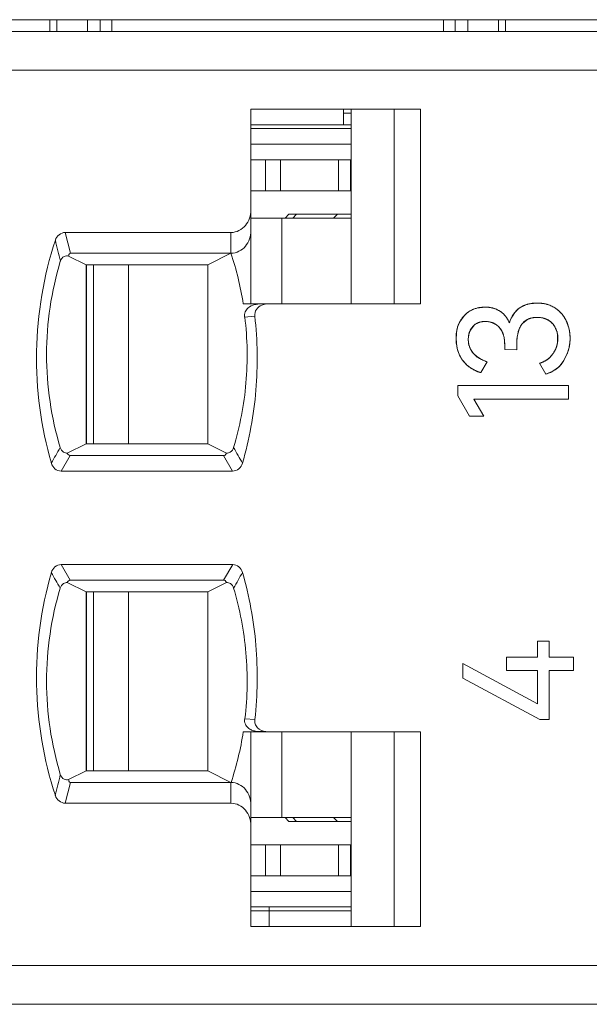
# Model space of a CAD drawing. Header units: inches. Extents: x 830 to 2908, y -1046 to 167.
# Tile 36 of 58: x 2658 to 2665, y -808 to -795. Entities that reach past the tile are written whole.
import ezdxf

# ---------------------------------------------------------------- set-up
doc = ezdxf.new("R2010")
doc.units = ezdxf.units.IN
doc.header["$LTSCALE"] = 23.1
doc.header["$MEASUREMENT"] = 0
doc.layers.get('0').update_dxf_attribs({"lineweight": 18})
for name, color, linetype, lineweight in [('1_27', 7, 'Continuous', 18), ('1_35', 7, 'Continuous', 18), ('1_36', 7, 'Continuous', 18), ('1_44', 7, 'Continuous', 18), ('1_45', 7, 'Continuous', 18), ('1_6', 7, 'Continuous', 18)]:
    doc.layers.add(name, color=color, linetype=linetype, lineweight=lineweight)

msp = doc.modelspace()

# ---------------------------------------------------------------- linework, layer by layer
at = {"color": 7, "linetype": 'Continuous', "lineweight": 0}
for p, q in [((2605.83, -795.413), (2704.83, -795.413)), ((2658.057, -795.413), (2658.057, -795.563)), ((2658.149, -795.563), (2658.149, -795.413)), ((2658.543, -795.413), (2658.543, -795.563)), ((2658.706, -795.563), (2658.706, -795.413)), ((2658.857, -795.413), (2658.857, -795.563)), ((2663.115, -795.413), (2663.115, -795.563)), ((2663.266, -795.563), (2663.266, -795.413)), ((2663.429, -795.563), (2663.429, -795.413)), ((2663.823, -795.413), (2663.823, -795.563)), ((2663.915, -795.413), (2663.915, -795.563))]:
    msp.add_line(p, q, dxfattribs=at)
at = {"color": 0, "linetype": 'Continuous', "lineweight": 0}
for p, q in [((2664.095, -799.117), (2664.181, -799.074)), ((2664.181, -799.074), (2664.231, -799.062)), ((2664.231, -799.062), (2664.32, -799.054)), ((2664.32, -799.054), (2664.408, -799.061)), ((2664.408, -799.061), (2664.458, -799.074)), ((2663.325, -799.297), (2663.381, -799.217)), ((2663.456, -799.156), (2663.513, -799.128)), ((2663.544, -799.119), (2663.65, -799.106)), ((2663.65, -799.106), (2663.72, -799.112)), ((2663.887, -799.193), (2663.929, -799.244)), ((2664.001, -799.221), (2664.033, -799.175)), ((2664.046, -799.16), (2664.095, -799.117)), ((2663.298, -799.36), (2663.325, -799.297)), ((2663.514, -799.335), (2663.462, -799.4)), ((2663.695, -799.293), (2663.635, -799.291)), ((2663.796, -799.333), (2663.722, -799.299)), ((2663.842, -799.376), (2663.819, -799.351)), ((2663.929, -799.244), (2663.963, -799.308)), ((2664.195, -799.265), (2664.131, -799.316)), ((2664.224, -799.252), (2664.195, -799.265)), ((2664.28, -799.24), (2664.234, -799.249)), ((2664.318, -799.238), (2664.308, -799.238)), ((2664.377, -799.243), (2664.318, -799.238)), ((2664.461, -799.272), (2664.398, -799.247)), ((2664.693, -799.281), (2664.727, -799.371)), ((2663.278, -799.51), (2663.289, -799.395)), ((2663.442, -799.455), (2663.436, -799.499)), ((2663.462, -799.4), (2663.442, -799.455)), ((2664.573, -799.421), (2664.557, -799.379)), ((2664.582, -799.561), (2664.582, -799.459)), ((2664.735, -799.409), (2664.743, -799.506)), ((2663.287, -799.612), (2663.278, -799.51)), ((2663.435, -799.519), (2663.442, -799.586)), ((2663.442, -799.586), (2663.463, -799.645)), ((2663.903, -799.583), (2663.895, -799.502)), ((2663.903, -799.651), (2663.903, -799.583)), ((2664.058, -799.593), (2664.058, -799.653)), ((2663.497, -799.697), (2663.544, -799.742)), ((2664.058, -799.653), (2663.903, -799.651)), ((2664.707, -799.703), (2664.663, -799.792)), ((2663.41, -799.843), (2663.358, -799.784)), ((2663.544, -799.742), (2663.604, -799.779)), ((2663.596, -799.948), (2663.676, -799.808)), ((2663.604, -799.779), (2663.676, -799.808)), ((2664.351, -799.828), (2664.43, -799.968)), ((2664.663, -799.792), (2664.624, -799.845)), ((2664.523, -799.929), (2664.43, -799.968)), ((2664.605, -799.867), (2664.523, -799.929)), ((2663.299, -800.113), (2664.721, -800.113)), ((2663.299, -800.245), (2663.299, -800.113)), ((2664.721, -800.113), (2664.721, -800.288)), ((2663.299, -800.245), (2663.452, -800.509)), ((2664.721, -800.288), (2663.507, -800.288)), ((2663.633, -800.509), (2663.507, -800.288)), ((2663.507, -800.288), (2663.588, -800.431)), ((2663.633, -800.509), (2663.452, -800.509)), ((2664.324, -803.399), (2664.473, -803.399)), ((2664.324, -803.603), (2664.324, -803.399)), ((2664.473, -803.399), (2664.473, -803.603)), ((2663.926, -803.603), (2664.324, -803.603)), ((2663.926, -803.776), (2663.926, -803.603)), ((2664.473, -803.603), (2664.788, -803.603)), ((2664.788, -803.603), (2664.788, -803.776)), ((2664.324, -804.203), (2663.365, -803.683)), ((2663.365, -803.871), (2663.365, -803.683)), ((2664.324, -803.776), (2663.926, -803.776)), ((2664.324, -804.203), (2664.324, -803.776)), ((2664.788, -803.776), (2664.473, -803.776)), ((2664.473, -803.776), (2664.473, -804.404)), ((2663.365, -803.871), (2664.353, -804.404)), ((2664.473, -804.404), (2664.353, -804.404))]:
    msp.add_line(p, q, dxfattribs=at)
for centre, radius, start, end in [((2664.34, -799.443), 0.388, 68.5068, 72.2366), ((2664.344, -799.434), 0.378, 57.3749, 68.5448), ((2663.634, -799.452), 0.346, 121, 137.1104), ((2663.631, -799.457), 0.349, 104.4149, 109.7464), ((2663.661, -799.462), 0.355, 75.3234, 80.3929), ((2663.665, -799.446), 0.339, 72.5849, 75.2818), ((2663.665, -799.446), 0.338, 69.5901, 72.586), ((2663.668, -799.437), 0.329, 58.8234, 69.6384), ((2664.354, -799.429), 0.409, 149.4989, 152.056), ((2664.301, -799.392), 0.344, 137.6236, 141.0718), ((2664.344, -799.434), 0.378, 51.7015, 57.302), ((2664.332, -799.448), 0.396, 47.1658, 51.7104), ((2664.325, -799.456), 0.407, 45.1467, 47.1779), ((2664.315, -799.466), 0.421, 37.7457, 45.1199), ((2664.307, -799.472), 0.431, 34.9647, 37.7683), ((2664.305, -799.474), 0.434, 31.3374, 34.9651), ((2663.637, -799.488), 0.197, 120.0074, 128.8293), ((2663.658, -799.549), 0.259, 75.7101, 81.8759), ((2663.67, -799.512), 0.219, 47.2212, 54.9091), ((2664.373, -799.439), 0.431, 153.9739, 162.315), ((2664.363, -799.434), 0.419, 152.0527, 153.9554), ((2664.296, -799.462), 0.222, 106.394, 109.1188), ((2664.315, -799.559), 0.321, 94.7602, 96.2202), ((2664.316, -799.578), 0.34, 93.283, 94.7595), ((2664.318, -799.601), 0.363, 91.5709, 93.2797), ((2664.328, -799.534), 0.295, 76.3494, 80.3826), ((2664.305, -799.474), 0.433, 26.4354, 31.3412), ((2663.716, -799.488), 0.436, 165.1186, 167.7464), ((2663.691, -799.481), 0.411, 162.8774, 165.1133), ((2664.316, -799.491), 0.266, 24.9036, 29.2288), ((2664.27, -799.508), 0.315, 11.5169, 16.0365), ((2664.26, -799.51), 0.326, 8.9729, 11.5295), ((2664.241, -799.495), 0.501, 9.842, 14.2664), ((2663.766, -799.519), 0.331, 176.3976, 179.9923), ((2664.256, -799.513), 0.33, 337.1861, 351.5666), ((2664.172, -799.505), 0.57, 349.3354, 350.2495), ((2664.16, -799.504), 0.583, 350.2764, 359.7788), ((2663.776, -799.518), 0.497, 190.8292, 194.0781), ((2663.693, -799.53), 0.257, 206.4073, 220.4382), ((2664.212, -799.516), 0.529, 339.3728, 340.1805), ((2664.196, -799.511), 0.546, 340.2112, 346.9738), ((2664.178, -799.507), 0.564, 346.9481, 349.3379), ((2663.705, -799.526), 0.433, 226.9672, 231.5652), ((2664.249, -799.507), 0.337, 287.5582, 294.5206), ((2664.244, -799.495), 0.349, 294.4966, 298.6534), ((2664.242, -799.491), 0.354, 298.6509, 303.6596), ((2664.242, -799.492), 0.353, 303.6547, 308.258), ((2664.248, -799.499), 0.345, 308.2409, 315.1948), ((2664.318, -799.584), 0.403, 315.4307, 319.5853), ((2663.723, -799.504), 0.462, 231.5876, 238.8948), ((2663.731, -799.491), 0.476, 238.8592, 239.8586), ((2663.733, -799.488), 0.48, 239.8606, 242.5454), ((2663.734, -799.485), 0.483, 242.5443, 245.7104), ((2663.731, -799.491), 0.476, 245.6875, 253.4874)]:
    msp.add_arc(centre, radius, start, end, dxfattribs=at)
for points, knots in [([(2664.32, -799.054), (2664.309, -799.054), (2664.287, -799.054), (2664.255, -799.057), (2664.23, -799.061), (2664.211, -799.066), (2664.196, -799.069), (2664.183, -799.074), (2664.169, -799.078), (2664.156, -799.083), (2664.145, -799.088), (2664.137, -799.092), (2664.13, -799.095), (2664.124, -799.099), (2664.119, -799.101), (2664.115, -799.104), (2664.112, -799.105), (2664.109, -799.107), (2664.106, -799.109), (2664.104, -799.111), (2664.102, -799.112), (2664.1, -799.113), (2664.099, -799.114), (2664.098, -799.114), (2664.098, -799.115), (2664.097, -799.115), (2664.096, -799.116), (2664.096, -799.116), (2664.095, -799.116), (2664.095, -799.116), (2664.095, -799.117), (2664.095, -799.117), (2664.095, -799.117), (2664.095, -799.117), (2664.095, -799.117), (2664.095, -799.117)], [0, 0, 0, 0, 0.125, 0.25, 0.375, 0.437501, 0.500001, 0.562501, 0.625001, 0.687501, 0.750001, 0.781251, 0.812501, 0.843751, 0.875001, 0.890626, 0.906251, 0.921876, 0.937501, 0.953126, 0.960939, 0.968751, 0.976564, 0.98047, 0.984376, 0.988282, 0.992189, 0.994142, 0.996095, 0.997071, 0.998048, 0.999025, 0.999513, 0.999757, 1, 1, 1, 1]), ([(2664.548, -799.116), (2664.54, -799.111), (2664.523, -799.101), (2664.498, -799.088), (2664.475, -799.079), (2664.457, -799.073), (2664.443, -799.069), (2664.428, -799.066), (2664.414, -799.062), (2664.399, -799.06), (2664.386, -799.058), (2664.376, -799.057), (2664.368, -799.056), (2664.36, -799.055), (2664.353, -799.055), (2664.348, -799.054), (2664.344, -799.054), (2664.34, -799.054), (2664.336, -799.054), (2664.333, -799.054), (2664.33, -799.054), (2664.328, -799.054), (2664.326, -799.054), (2664.325, -799.054), (2664.324, -799.054), (2664.323, -799.054), (2664.322, -799.054), (2664.321, -799.054), (2664.321, -799.054), (2664.321, -799.054), (2664.32, -799.054), (2664.32, -799.054), (2664.32, -799.054), (2664.32, -799.054), (2664.32, -799.054), (2664.32, -799.054)], [0, 0, 0, 0, 0.125, 0.25, 0.375, 0.437501, 0.500001, 0.562501, 0.625001, 0.687501, 0.750001, 0.781251, 0.812501, 0.843751, 0.875001, 0.890626, 0.906251, 0.921876, 0.937501, 0.953126, 0.960939, 0.968751, 0.976564, 0.98047, 0.984376, 0.988282, 0.992189, 0.994142, 0.996095, 0.997071, 0.998048, 0.999025, 0.999513, 0.999757, 1, 1, 1, 1]), ([(2663.381, -799.217), (2663.372, -799.226), (2663.356, -799.245), (2663.335, -799.276), (2663.32, -799.304), (2663.31, -799.327), (2663.303, -799.345), (2663.297, -799.364), (2663.292, -799.383), (2663.288, -799.403), (2663.285, -799.419), (2663.283, -799.433), (2663.281, -799.444), (2663.28, -799.454), (2663.279, -799.463), (2663.279, -799.471), (2663.279, -799.476), (2663.278, -799.482), (2663.278, -799.487), (2663.278, -799.492), (2663.278, -799.496), (2663.278, -799.498), (2663.278, -799.501), (2663.278, -799.503), (2663.278, -799.504), (2663.278, -799.505), (2663.278, -799.507), (2663.278, -799.508), (2663.278, -799.508), (2663.278, -799.509), (2663.278, -799.509), (2663.278, -799.509), (2663.278, -799.509), (2663.278, -799.51), (2663.278, -799.51), (2663.278, -799.51)], [0, 0, 0, 0, 0.125, 0.25, 0.375, 0.437501, 0.500001, 0.562501, 0.625001, 0.687501, 0.750001, 0.781251, 0.812501, 0.843751, 0.875001, 0.890626, 0.906251, 0.921876, 0.937501, 0.953126, 0.960939, 0.968751, 0.976564, 0.98047, 0.984376, 0.988282, 0.992189, 0.994142, 0.996095, 0.997072, 0.998048, 0.999025, 0.999513, 0.999757, 1, 1, 1, 1]), ([(2663.65, -799.106), (2663.636, -799.106), (2663.609, -799.107), (2663.571, -799.112), (2663.54, -799.12), (2663.516, -799.127), (2663.499, -799.134), (2663.483, -799.141), (2663.467, -799.149), (2663.451, -799.158), (2663.438, -799.167), (2663.429, -799.174), (2663.421, -799.179), (2663.414, -799.185), (2663.408, -799.19), (2663.404, -799.194), (2663.4, -799.197), (2663.397, -799.2), (2663.394, -799.203), (2663.391, -799.206), (2663.389, -799.208), (2663.387, -799.21), (2663.386, -799.211), (2663.385, -799.212), (2663.384, -799.213), (2663.383, -799.214), (2663.382, -799.215), (2663.382, -799.215), (2663.382, -799.216), (2663.381, -799.216), (2663.381, -799.216), (2663.381, -799.217), (2663.381, -799.217), (2663.381, -799.217), (2663.381, -799.217), (2663.381, -799.217), (2663.381, -799.217)], [0, 0, 0, 0, 0.125, 0.25, 0.375, 0.437501, 0.500001, 0.562501, 0.625001, 0.687501, 0.750001, 0.781251, 0.812501, 0.843751, 0.875001, 0.890626, 0.906251, 0.921876, 0.937501, 0.953126, 0.960939, 0.968751, 0.976564, 0.98047, 0.984376, 0.988282, 0.992189, 0.994142, 0.996095, 0.997071, 0.998048, 0.999025, 0.999513, 0.999757, 0.999997, 1, 1, 1, 1]), ([(2663.839, -799.156), (2663.832, -799.151), (2663.818, -799.144), (2663.796, -799.134), (2663.778, -799.127), (2663.762, -799.122), (2663.751, -799.118), (2663.739, -799.116), (2663.727, -799.113), (2663.715, -799.111), (2663.704, -799.109), (2663.696, -799.108), (2663.689, -799.108), (2663.683, -799.107), (2663.678, -799.107), (2663.673, -799.107), (2663.67, -799.107), (2663.667, -799.106), (2663.664, -799.106), (2663.661, -799.106), (2663.659, -799.106), (2663.657, -799.106), (2663.656, -799.106), (2663.655, -799.106), (2663.654, -799.106), (2663.653, -799.106), (2663.652, -799.106), (2663.652, -799.106), (2663.651, -799.106), (2663.651, -799.106), (2663.651, -799.106), (2663.651, -799.106), (2663.65, -799.106), (2663.65, -799.106), (2663.65, -799.106), (2663.65, -799.106)], [0, 0, 0, 0, 0.125, 0.25, 0.375, 0.4375, 0.500001, 0.562501, 0.625001, 0.687501, 0.750001, 0.781251, 0.812501, 0.843751, 0.875001, 0.890626, 0.906251, 0.921876, 0.937501, 0.953126, 0.960939, 0.968751, 0.976564, 0.98047, 0.984376, 0.988282, 0.992189, 0.994142, 0.996095, 0.997071, 0.998048, 0.999024, 0.999513, 0.999757, 1, 1, 1, 1]), ([(2663.963, -799.308), (2663.959, -799.299), (2663.952, -799.283), (2663.939, -799.26), (2663.928, -799.242), (2663.918, -799.228), (2663.91, -799.218), (2663.902, -799.209), (2663.894, -799.2), (2663.886, -799.192), (2663.878, -799.185), (2663.872, -799.18), (2663.868, -799.176), (2663.863, -799.172), (2663.859, -799.169), (2663.856, -799.167), (2663.853, -799.165), (2663.851, -799.164), (2663.849, -799.162), (2663.847, -799.161), (2663.845, -799.16), (2663.844, -799.159), (2663.843, -799.158), (2663.842, -799.158), (2663.841, -799.157), (2663.84, -799.157), (2663.84, -799.156), (2663.84, -799.156), (2663.839, -799.156), (2663.839, -799.156), (2663.839, -799.156), (2663.839, -799.156), (2663.839, -799.156), (2663.839, -799.156), (2663.839, -799.156), (2663.839, -799.156), (2663.839, -799.156)], [0, 0, 0, 0, 0.125, 0.25, 0.375, 0.437501, 0.500001, 0.562501, 0.625001, 0.687501, 0.750001, 0.781251, 0.812501, 0.843751, 0.875001, 0.890626, 0.906251, 0.921876, 0.937501, 0.953126, 0.960939, 0.968751, 0.976564, 0.98047, 0.984376, 0.988282, 0.992189, 0.994142, 0.996095, 0.997072, 0.998048, 0.999025, 0.999513, 0.999757, 0.999996, 1, 1, 1, 1]), ([(2664.693, -799.281), (2664.689, -799.272), (2664.68, -799.255), (2664.666, -799.232), (2664.653, -799.213), (2664.641, -799.198), (2664.632, -799.188), (2664.623, -799.178), (2664.613, -799.168), (2664.603, -799.159), (2664.595, -799.151), (2664.588, -799.145), (2664.582, -799.141), (2664.577, -799.136), (2664.572, -799.133), (2664.568, -799.13), (2664.565, -799.128), (2664.562, -799.126), (2664.56, -799.124), (2664.557, -799.122), (2664.555, -799.121), (2664.554, -799.12), (2664.552, -799.119), (2664.551, -799.118), (2664.551, -799.118), (2664.55, -799.117), (2664.549, -799.117), (2664.549, -799.117), (2664.548, -799.116), (2664.548, -799.116), (2664.548, -799.116), (2664.548, -799.116), (2664.548, -799.116), (2664.548, -799.116), (2664.548, -799.116), (2664.548, -799.116)], [0, 0, 0, 0, 0.125, 0.25, 0.375, 0.437501, 0.500001, 0.562501, 0.625001, 0.687501, 0.750001, 0.781251, 0.812501, 0.843751, 0.875001, 0.890626, 0.906251, 0.921876, 0.937501, 0.953126, 0.960939, 0.968751, 0.976564, 0.98047, 0.984376, 0.988282, 0.992189, 0.994142, 0.996095, 0.997071, 0.998048, 0.999025, 0.999513, 0.999757, 1, 1, 1, 1]), ([(2663.493, -799.354), (2663.498, -799.349), (2663.508, -799.339), (2663.525, -799.326), (2663.54, -799.317), (2663.553, -799.311), (2663.562, -799.306), (2663.573, -799.303), (2663.583, -799.299), (2663.594, -799.297), (2663.604, -799.295), (2663.611, -799.293), (2663.617, -799.293), (2663.623, -799.292), (2663.628, -799.292), (2663.632, -799.291), (2663.635, -799.291), (2663.638, -799.291), (2663.641, -799.291), (2663.644, -799.291), (2663.646, -799.291), (2663.648, -799.291), (2663.649, -799.29), (2663.65, -799.29), (2663.651, -799.29), (2663.652, -799.29), (2663.652, -799.29), (2663.653, -799.29), (2663.653, -799.29), (2663.654, -799.29), (2663.654, -799.29), (2663.654, -799.29), (2663.654, -799.29), (2663.654, -799.29), (2663.654, -799.29), (2663.654, -799.29)], [0, 0, 0, 0, 0.125, 0.25, 0.375, 0.437501, 0.500001, 0.562501, 0.625001, 0.687501, 0.750001, 0.781251, 0.812501, 0.843751, 0.875001, 0.890626, 0.906251, 0.921876, 0.937501, 0.953126, 0.960939, 0.968751, 0.976564, 0.98047, 0.984376, 0.988282, 0.992189, 0.994142, 0.996095, 0.997071, 0.998048, 0.999025, 0.999513, 0.999757, 1, 1, 1, 1]), ([(2663.635, -799.291), (2663.61, -799.292), (2663.577, -799.299), (2663.546, -799.314), (2663.539, -799.318)], [0, 0, 0, 0, 0.739284, 1, 1, 1, 1]), ([(2663.654, -799.29), (2663.663, -799.29), (2663.681, -799.291), (2663.706, -799.295), (2663.726, -799.3), (2663.742, -799.305), (2663.753, -799.309), (2663.764, -799.314), (2663.775, -799.32), (2663.785, -799.326), (2663.794, -799.331), (2663.8, -799.336), (2663.805, -799.34), (2663.81, -799.344), (2663.814, -799.347), (2663.817, -799.35), (2663.819, -799.352), (2663.822, -799.354), (2663.824, -799.356), (2663.826, -799.358), (2663.827, -799.359), (2663.828, -799.361), (2663.829, -799.362), (2663.83, -799.362), (2663.83, -799.363), (2663.831, -799.363), (2663.831, -799.364), (2663.832, -799.364), (2663.832, -799.365), (2663.832, -799.365), (2663.832, -799.365), (2663.833, -799.365), (2663.833, -799.365), (2663.833, -799.365), (2663.833, -799.365), (2663.833, -799.365)], [0, 0, 0, 0, 0.125, 0.25, 0.375001, 0.437501, 0.500001, 0.562501, 0.625001, 0.687501, 0.750001, 0.781251, 0.812501, 0.843751, 0.875001, 0.890626, 0.906251, 0.921876, 0.937501, 0.953126, 0.960939, 0.968751, 0.976564, 0.98047, 0.984376, 0.988283, 0.992189, 0.994142, 0.996095, 0.997072, 0.998048, 0.999025, 0.999513, 0.999757, 1, 1, 1, 1]), ([(2664.058, -799.593), (2664.058, -799.564), (2664.06, -799.508), (2664.073, -799.436), (2664.09, -799.385), (2664.107, -799.35), (2664.122, -799.326), (2664.14, -799.306), (2664.159, -799.288), (2664.18, -799.272), (2664.2, -799.262), (2664.216, -799.255), (2664.229, -799.25), (2664.243, -799.247), (2664.254, -799.244), (2664.264, -799.242), (2664.271, -799.241), (2664.279, -799.24), (2664.286, -799.239), (2664.293, -799.239), (2664.298, -799.239), (2664.302, -799.238), (2664.305, -799.238), (2664.308, -799.238), (2664.31, -799.238), (2664.312, -799.238), (2664.313, -799.238), (2664.315, -799.238), (2664.316, -799.238), (2664.316, -799.238), (2664.317, -799.238), (2664.317, -799.238), (2664.317, -799.238), (2664.318, -799.238), (2664.318, -799.238), (2664.318, -799.238), (2664.318, -799.238)], [0, 0, 0, 0, 0.125, 0.25, 0.375, 0.4375, 0.5, 0.5625, 0.625, 0.6875, 0.75, 0.78125, 0.8125, 0.84375, 0.875, 0.890625, 0.90625, 0.921875, 0.9375, 0.953125, 0.960938, 0.96875, 0.976563, 0.980469, 0.984375, 0.988282, 0.992188, 0.994141, 0.996094, 0.997071, 0.998047, 0.999024, 0.999512, 0.999756, 0.999997, 1, 1, 1, 1]), ([(2664.131, -799.316), (2664.128, -799.32), (2664.068, -799.395), (2664.058, -799.502), (2664.058, -799.593)], [0, 0, 0, 0, 0.046857, 1, 1, 1, 1]), ([(2664.318, -799.238), (2664.328, -799.238), (2664.349, -799.239), (2664.378, -799.242), (2664.4, -799.247), (2664.418, -799.253), (2664.43, -799.257), (2664.442, -799.262), (2664.454, -799.268), (2664.465, -799.274), (2664.474, -799.28), (2664.481, -799.285), (2664.486, -799.289), (2664.491, -799.293), (2664.495, -799.296), (2664.499, -799.299), (2664.501, -799.301), (2664.503, -799.303), (2664.506, -799.305), (2664.508, -799.307), (2664.509, -799.309), (2664.51, -799.31), (2664.511, -799.311), (2664.512, -799.312), (2664.513, -799.312), (2664.513, -799.313), (2664.514, -799.313), (2664.514, -799.314), (2664.514, -799.314), (2664.514, -799.314), (2664.514, -799.314), (2664.515, -799.314), (2664.515, -799.315), (2664.515, -799.315), (2664.515, -799.315), (2664.515, -799.315)], [0, 0, 0, 0, 0.125, 0.25, 0.375, 0.437501, 0.500001, 0.562501, 0.625001, 0.687501, 0.750001, 0.781251, 0.812501, 0.843751, 0.875001, 0.890626, 0.906251, 0.921876, 0.937501, 0.953126, 0.960939, 0.968751, 0.976564, 0.98047, 0.984376, 0.988282, 0.992189, 0.994142, 0.996095, 0.997072, 0.998048, 0.999025, 0.999513, 0.999757, 1, 1, 1, 1]), ([(2664.548, -799.361), (2664.539, -799.344), (2664.514, -799.31), (2664.481, -799.284), (2664.461, -799.272)], [0, 0, 0, 0, 0.453553, 1, 1, 1, 1]), ([(2664.515, -799.315), (2664.521, -799.321), (2664.532, -799.334), (2664.546, -799.355), (2664.556, -799.374), (2664.563, -799.389), (2664.568, -799.401), (2664.572, -799.413), (2664.576, -799.425), (2664.579, -799.438), (2664.581, -799.449), (2664.582, -799.458), (2664.583, -799.464), (2664.584, -799.471), (2664.584, -799.477), (2664.585, -799.481), (2664.585, -799.485), (2664.585, -799.488), (2664.585, -799.492), (2664.585, -799.495), (2664.585, -799.497), (2664.585, -799.499), (2664.586, -799.5), (2664.586, -799.501), (2664.586, -799.502), (2664.586, -799.503), (2664.586, -799.504), (2664.586, -799.505), (2664.586, -799.505), (2664.586, -799.505), (2664.586, -799.505), (2664.586, -799.506), (2664.586, -799.506), (2664.586, -799.506), (2664.586, -799.506), (2664.586, -799.506), (2664.586, -799.506)], [0, 0, 0, 0, 0.125, 0.25, 0.375, 0.437501, 0.500001, 0.562501, 0.625001, 0.687501, 0.750001, 0.781251, 0.812501, 0.843751, 0.875001, 0.890626, 0.906251, 0.921876, 0.937501, 0.953126, 0.960939, 0.968751, 0.976564, 0.98047, 0.984376, 0.988282, 0.992189, 0.994142, 0.996095, 0.997072, 0.998048, 0.999025, 0.999513, 0.999757, 0.999991, 1, 1, 1, 1]), ([(2664.743, -799.506), (2664.743, -799.496), (2664.742, -799.475), (2664.74, -799.446), (2664.737, -799.422), (2664.733, -799.403), (2664.73, -799.388), (2664.727, -799.374), (2664.723, -799.361), (2664.719, -799.347), (2664.716, -799.336), (2664.713, -799.327), (2664.71, -799.32), (2664.708, -799.313), (2664.705, -799.308), (2664.703, -799.303), (2664.702, -799.3), (2664.701, -799.297), (2664.699, -799.294), (2664.698, -799.291), (2664.697, -799.289), (2664.696, -799.287), (2664.696, -799.286), (2664.695, -799.285), (2664.695, -799.284), (2664.694, -799.283), (2664.694, -799.282), (2664.694, -799.282), (2664.694, -799.282), (2664.694, -799.281), (2664.693, -799.281), (2664.693, -799.281), (2664.693, -799.281), (2664.693, -799.281), (2664.693, -799.281), (2664.693, -799.281)], [0, 0, 0, 0, 0.125, 0.25, 0.375, 0.437501, 0.500001, 0.562501, 0.625001, 0.687501, 0.750001, 0.781251, 0.812501, 0.843751, 0.875001, 0.890626, 0.906251, 0.921876, 0.937501, 0.953126, 0.960939, 0.968751, 0.976564, 0.98047, 0.984376, 0.988282, 0.992189, 0.994142, 0.996095, 0.997071, 0.998048, 0.999025, 0.999513, 0.999757, 1, 1, 1, 1]), ([(2663.435, -799.519), (2663.435, -799.511), (2663.436, -799.495), (2663.438, -799.471), (2663.442, -799.452), (2663.446, -799.438), (2663.449, -799.428), (2663.453, -799.418), (2663.458, -799.408), (2663.462, -799.398), (2663.467, -799.39), (2663.47, -799.384), (2663.473, -799.38), (2663.476, -799.375), (2663.479, -799.372), (2663.481, -799.369), (2663.483, -799.367), (2663.484, -799.365), (2663.486, -799.363), (2663.488, -799.361), (2663.489, -799.36), (2663.49, -799.358), (2663.49, -799.358), (2663.491, -799.357), (2663.491, -799.356), (2663.492, -799.356), (2663.492, -799.356), (2663.492, -799.355), (2663.493, -799.355), (2663.493, -799.355), (2663.493, -799.355), (2663.493, -799.355), (2663.493, -799.355), (2663.493, -799.354), (2663.493, -799.354), (2663.493, -799.354)], [0, 0, 0, 0, 0.125, 0.25, 0.375, 0.4375, 0.500001, 0.562501, 0.625001, 0.687501, 0.750001, 0.781251, 0.812501, 0.843751, 0.875001, 0.890626, 0.906251, 0.921876, 0.937501, 0.953126, 0.960939, 0.968751, 0.976564, 0.98047, 0.984376, 0.988282, 0.992189, 0.994142, 0.996095, 0.997071, 0.998048, 0.999025, 0.999513, 0.999757, 1, 1, 1, 1]), ([(2663.833, -799.365), (2663.838, -799.371), (2663.849, -799.385), (2663.864, -799.406), (2663.874, -799.426), (2663.881, -799.444), (2663.885, -799.457), (2663.889, -799.471), (2663.893, -799.485), (2663.896, -799.5), (2663.898, -799.513), (2663.899, -799.524), (2663.9, -799.532), (2663.901, -799.54), (2663.901, -799.547), (2663.902, -799.553), (2663.902, -799.557), (2663.902, -799.561), (2663.902, -799.566), (2663.902, -799.569), (2663.902, -799.572), (2663.902, -799.575), (2663.903, -799.576), (2663.903, -799.578), (2663.903, -799.579), (2663.903, -799.58), (2663.903, -799.581), (2663.903, -799.582), (2663.903, -799.582), (2663.903, -799.583), (2663.903, -799.583), (2663.903, -799.583), (2663.903, -799.583), (2663.903, -799.583), (2663.903, -799.583), (2663.903, -799.583)], [0, 0, 0, 0, 0.125, 0.25, 0.375001, 0.437501, 0.500001, 0.562501, 0.625001, 0.687501, 0.750001, 0.781251, 0.812501, 0.843751, 0.875001, 0.890626, 0.906252, 0.921877, 0.937502, 0.953127, 0.960939, 0.968752, 0.976564, 0.98047, 0.984377, 0.988283, 0.992189, 0.994142, 0.996095, 0.997072, 0.998049, 0.999025, 0.999513, 0.999758, 1, 1, 1, 1]), ([(2663.278, -799.51), (2663.278, -799.523), (2663.279, -799.549), (2663.282, -799.586), (2663.288, -799.616), (2663.293, -799.64), (2663.298, -799.657), (2663.303, -799.674), (2663.309, -799.691), (2663.316, -799.707), (2663.322, -799.72), (2663.327, -799.731), (2663.331, -799.739), (2663.335, -799.747), (2663.339, -799.753), (2663.342, -799.758), (2663.344, -799.762), (2663.346, -799.766), (2663.349, -799.769), (2663.35, -799.773), (2663.352, -799.775), (2663.353, -799.777), (2663.354, -799.778), (2663.355, -799.78), (2663.356, -799.781), (2663.356, -799.781), (2663.357, -799.782), (2663.357, -799.783), (2663.358, -799.783), (2663.358, -799.784), (2663.358, -799.784), (2663.358, -799.784), (2663.358, -799.784), (2663.358, -799.784), (2663.358, -799.784), (2663.358, -799.784), (2663.358, -799.784)], [0, 0, 0, 0, 0.125, 0.25, 0.375, 0.4375, 0.500001, 0.562501, 0.625001, 0.687501, 0.750001, 0.781251, 0.812501, 0.843751, 0.875001, 0.890626, 0.906251, 0.921876, 0.937501, 0.953126, 0.960939, 0.968751, 0.976564, 0.98047, 0.984376, 0.988282, 0.992189, 0.994142, 0.996095, 0.997071, 0.998048, 0.999025, 0.999513, 0.999757, 0.999976, 1, 1, 1, 1]), ([(2663.497, -799.697), (2663.492, -799.691), (2663.482, -799.678), (2663.47, -799.659), (2663.461, -799.641), (2663.455, -799.627), (2663.45, -799.616), (2663.447, -799.605), (2663.444, -799.594), (2663.441, -799.582), (2663.439, -799.572), (2663.438, -799.564), (2663.437, -799.558), (2663.436, -799.551), (2663.436, -799.546), (2663.436, -799.542), (2663.436, -799.539), (2663.435, -799.536), (2663.435, -799.532), (2663.435, -799.53), (2663.435, -799.527), (2663.435, -799.526), (2663.435, -799.525), (2663.435, -799.523), (2663.435, -799.523), (2663.435, -799.522), (2663.435, -799.521), (2663.435, -799.521), (2663.435, -799.52), (2663.435, -799.52), (2663.435, -799.52), (2663.435, -799.52), (2663.435, -799.519), (2663.435, -799.519), (2663.435, -799.519), (2663.435, -799.519)], [0, 0, 0, 0, 0.125, 0.25, 0.375, 0.437501, 0.500001, 0.562501, 0.625001, 0.687501, 0.750001, 0.781251, 0.812501, 0.843751, 0.875001, 0.890626, 0.906251, 0.921876, 0.937501, 0.953126, 0.960939, 0.968751, 0.976564, 0.98047, 0.984376, 0.988282, 0.992189, 0.994142, 0.996095, 0.997071, 0.998048, 0.999025, 0.999513, 0.999757, 1, 1, 1, 1]), ([(2664.586, -799.506), (2664.586, -799.515), (2664.585, -799.532), (2664.582, -799.557), (2664.578, -799.578), (2664.574, -799.595), (2664.571, -799.607), (2664.567, -799.619), (2664.563, -799.631), (2664.558, -799.643), (2664.553, -799.653), (2664.549, -799.661), (2664.547, -799.666), (2664.543, -799.672), (2664.541, -799.677), (2664.539, -799.681), (2664.537, -799.684), (2664.535, -799.687), (2664.534, -799.69), (2664.532, -799.692), (2664.531, -799.694), (2664.53, -799.695), (2664.529, -799.696), (2664.529, -799.697), (2664.528, -799.698), (2664.528, -799.699), (2664.527, -799.699), (2664.527, -799.7), (2664.527, -799.7), (2664.527, -799.7), (2664.527, -799.701), (2664.526, -799.701), (2664.526, -799.701), (2664.526, -799.701), (2664.526, -799.701), (2664.526, -799.701)], [0, 0, 0, 0, 0.125, 0.25, 0.375, 0.4375, 0.500001, 0.562501, 0.625001, 0.687501, 0.750001, 0.781251, 0.812501, 0.843751, 0.875001, 0.890626, 0.906251, 0.921876, 0.937501, 0.953126, 0.960939, 0.968751, 0.976564, 0.98047, 0.984376, 0.988282, 0.992189, 0.994142, 0.996095, 0.997071, 0.998048, 0.999025, 0.999513, 0.999757, 1, 1, 1, 1]), ([(2664.663, -799.792), (2664.67, -799.781), (2664.682, -799.759), (2664.698, -799.725), (2664.71, -799.696), (2664.718, -799.673), (2664.723, -799.655), (2664.728, -799.637), (2664.732, -799.619), (2664.735, -799.6), (2664.737, -799.585), (2664.739, -799.573), (2664.74, -799.563), (2664.741, -799.554), (2664.741, -799.546), (2664.742, -799.539), (2664.742, -799.535), (2664.742, -799.53), (2664.742, -799.525), (2664.742, -799.521), (2664.743, -799.518), (2664.743, -799.516), (2664.743, -799.514), (2664.743, -799.512), (2664.743, -799.511), (2664.743, -799.509), (2664.743, -799.508), (2664.743, -799.508), (2664.743, -799.507), (2664.743, -799.507), (2664.743, -799.506), (2664.743, -799.506), (2664.743, -799.506), (2664.743, -799.506), (2664.743, -799.506), (2664.743, -799.506)], [0, 0, 0, 0, 0.125, 0.25, 0.375, 0.437501, 0.500001, 0.562501, 0.625001, 0.687501, 0.750001, 0.781251, 0.812501, 0.843751, 0.875001, 0.890626, 0.906251, 0.921876, 0.937501, 0.953126, 0.960939, 0.968751, 0.976564, 0.98047, 0.984376, 0.988282, 0.992189, 0.994142, 0.996095, 0.997072, 0.998048, 0.999025, 0.999513, 0.999757, 1, 1, 1, 1]), ([(2663.358, -799.784), (2663.331, -799.746), (2663.309, -799.697), (2663.295, -799.645), (2663.293, -799.639)], [0, 0, 0, 0, 0.885749, 1, 1, 1, 1]), ([(2663.676, -799.808), (2663.666, -799.805), (2663.647, -799.798), (2663.62, -799.787), (2663.6, -799.777), (2663.584, -799.768), (2663.573, -799.761), (2663.562, -799.754), (2663.551, -799.747), (2663.541, -799.739), (2663.533, -799.733), (2663.527, -799.727), (2663.522, -799.723), (2663.518, -799.719), (2663.514, -799.715), (2663.511, -799.712), (2663.509, -799.71), (2663.507, -799.708), (2663.505, -799.706), (2663.503, -799.704), (2663.502, -799.703), (2663.501, -799.701), (2663.5, -799.701), (2663.5, -799.7), (2663.499, -799.699), (2663.499, -799.699), (2663.498, -799.698), (2663.498, -799.698), (2663.498, -799.698), (2663.497, -799.697), (2663.497, -799.697), (2663.497, -799.697), (2663.497, -799.697), (2663.497, -799.697), (2663.497, -799.697), (2663.497, -799.697)], [0, 0, 0, 0, 0.125, 0.25, 0.375, 0.4375, 0.500001, 0.562501, 0.625001, 0.687501, 0.750001, 0.781251, 0.812501, 0.843751, 0.875001, 0.890626, 0.906251, 0.921876, 0.937501, 0.953126, 0.960939, 0.968751, 0.976564, 0.98047, 0.984376, 0.988282, 0.992189, 0.994142, 0.996095, 0.997071, 0.998048, 0.999025, 0.999513, 0.999757, 1, 1, 1, 1]), ([(2664.526, -799.701), (2664.521, -799.708), (2664.511, -799.723), (2664.493, -799.743), (2664.477, -799.758), (2664.464, -799.77), (2664.453, -799.778), (2664.442, -799.786), (2664.43, -799.793), (2664.418, -799.8), (2664.408, -799.805), (2664.399, -799.809), (2664.392, -799.812), (2664.386, -799.815), (2664.38, -799.817), (2664.376, -799.819), (2664.372, -799.82), (2664.369, -799.822), (2664.365, -799.823), (2664.362, -799.824), (2664.36, -799.825), (2664.358, -799.826), (2664.356, -799.826), (2664.355, -799.826), (2664.354, -799.827), (2664.353, -799.827), (2664.353, -799.827), (2664.352, -799.827), (2664.352, -799.828), (2664.351, -799.828), (2664.351, -799.828), (2664.351, -799.828), (2664.351, -799.828), (2664.351, -799.828), (2664.351, -799.828), (2664.351, -799.828)], [0, 0, 0, 0, 0.125, 0.25, 0.375, 0.4375, 0.5, 0.5625, 0.625, 0.6875, 0.75, 0.78125, 0.8125, 0.84375, 0.875, 0.890625, 0.90625, 0.921875, 0.9375, 0.953125, 0.960938, 0.96875, 0.976563, 0.980469, 0.984375, 0.988281, 0.992188, 0.994141, 0.996094, 0.997071, 0.998047, 0.999024, 0.999512, 0.999756, 1, 1, 1, 1]), ([(2664.492, -799.741), (2664.505, -799.729), (2664.531, -799.698), (2664.551, -799.662), (2664.56, -799.641)], [0, 0, 0, 0, 0.434264, 1, 1, 1, 1]), ([(2663.358, -799.784), (2663.365, -799.794), (2663.379, -799.813), (2663.403, -799.839), (2663.425, -799.859), (2663.443, -799.873), (2663.458, -799.884), (2663.473, -799.894), (2663.489, -799.903), (2663.505, -799.912), (2663.519, -799.919), (2663.531, -799.924), (2663.54, -799.928), (2663.549, -799.932), (2663.556, -799.935), (2663.562, -799.937), (2663.567, -799.939), (2663.572, -799.94), (2663.577, -799.942), (2663.581, -799.943), (2663.584, -799.944), (2663.586, -799.945), (2663.588, -799.946), (2663.59, -799.946), (2663.591, -799.947), (2663.592, -799.947), (2663.593, -799.947), (2663.594, -799.948), (2663.595, -799.948), (2663.595, -799.948), (2663.595, -799.948), (2663.596, -799.948), (2663.596, -799.948), (2663.596, -799.948), (2663.596, -799.948), (2663.596, -799.948), (2663.596, -799.948)], [0, 0, 0, 0, 0.125, 0.25, 0.375, 0.4375, 0.5, 0.5625, 0.625, 0.6875, 0.75, 0.78125, 0.8125, 0.84375, 0.875, 0.890625, 0.90625, 0.921875, 0.9375, 0.953125, 0.960938, 0.96875, 0.976563, 0.980469, 0.984375, 0.988281, 0.992188, 0.994141, 0.996094, 0.997071, 0.998047, 0.999024, 0.999512, 0.999756, 0.999997, 1, 1, 1, 1]), ([(2664.43, -799.968), (2664.443, -799.964), (2664.468, -799.956), (2664.503, -799.94), (2664.53, -799.925), (2664.55, -799.912), (2664.565, -799.902), (2664.58, -799.89), (2664.593, -799.878), (2664.606, -799.866), (2664.617, -799.854), (2664.625, -799.845), (2664.631, -799.838), (2664.637, -799.831), (2664.641, -799.825), (2664.645, -799.82), (2664.648, -799.816), (2664.65, -799.812), (2664.653, -799.808), (2664.655, -799.805), (2664.657, -799.802), (2664.658, -799.8), (2664.659, -799.798), (2664.66, -799.797), (2664.661, -799.796), (2664.661, -799.795), (2664.662, -799.794), (2664.662, -799.793), (2664.662, -799.793), (2664.663, -799.793), (2664.663, -799.792), (2664.663, -799.792), (2664.663, -799.792), (2664.663, -799.792), (2664.663, -799.792), (2664.663, -799.792)], [0, 0, 0, 0, 0.125, 0.25, 0.375, 0.437501, 0.500001, 0.562501, 0.625001, 0.687501, 0.750001, 0.781251, 0.812501, 0.843751, 0.875001, 0.890626, 0.906251, 0.921876, 0.937501, 0.953126, 0.960939, 0.968751, 0.976564, 0.98047, 0.984376, 0.988282, 0.992189, 0.994142, 0.996095, 0.997072, 0.998048, 0.999025, 0.999513, 0.999757, 1, 1, 1, 1])]:
    msp.add_open_spline(points, degree=3, knots=knots, dxfattribs=at)
for points in [[(2664.095, -799.117), (2664.034, -799.159), (2663.99, -799.223), (2663.963, -799.308)], [(2663.895, -799.502), (2663.887, -799.456), (2663.87, -799.412), (2663.842, -799.376)]]:
    msp.add_open_spline(points, degree=3, dxfattribs=at)
at = {"layer": '1_27', "color": 7, "linetype": 'Continuous', "lineweight": 0}
for p, q in [((2661.83, -796.763), (2661.83, -796.563)), ((2661.93, -796.613), (2661.83, -796.613)), ((2661.93, -796.763), (2660.641, -796.763)), ((2660.875, -807.063), (2660.875, -806.813)), ((2660.641, -806.863), (2661.93, -806.863))]:
    msp.add_line(p, q, dxfattribs=at)
at = {"layer": '1_35', "color": 7, "linetype": 'Continuous', "lineweight": 0}
for p, q in [((2658.621, -805.063), (2658.621, -802.763)), ((2659.067, -802.763), (2659.067, -805.063)), ((2661.04, -805.663), (2661.04, -804.563)), ((2660.641, -805.663), (2661.93, -805.663))]:
    msp.add_line(p, q, dxfattribs=at)
at = {"layer": '1_36', "color": 7, "linetype": 'Continuous', "lineweight": 0}
for p, q in [((2661.93, -797.963), (2660.641, -797.963)), ((2661.04, -799.063), (2661.04, -797.963)), ((2658.621, -800.863), (2658.621, -798.563)), ((2659.067, -798.563), (2659.067, -800.863))]:
    msp.add_line(p, q, dxfattribs=at)
at = {"layer": '1_44', "color": 7, "linetype": 'Continuous', "lineweight": 0}
for p, q in [((2660.641, -797.213), (2661.93, -797.213)), ((2660.829, -797.613), (2660.829, -797.213)), ((2661.021, -797.213), (2661.021, -797.613)), ((2661.766, -797.613), (2661.766, -797.213)), ((2661.923, -797.213), (2661.923, -797.613)), ((2660.641, -797.613), (2661.93, -797.613)), ((2658.53, -798.563), (2658.53, -800.863))]:
    msp.add_line(p, q, dxfattribs=at)
at = {"layer": '1_45', "color": 7, "linetype": 'Continuous', "lineweight": 0}
for p, q in [((2658.53, -802.763), (2658.53, -805.063)), ((2661.93, -806.013), (2660.641, -806.013)), ((2660.829, -806.413), (2660.829, -806.013)), ((2661.021, -806.013), (2661.021, -806.413)), ((2661.766, -806.413), (2661.766, -806.013)), ((2661.923, -806.413), (2661.923, -806.013)), ((2660.641, -806.413), (2661.93, -806.413))]:
    msp.add_line(p, q, dxfattribs=at)
at = {"layer": '1_6', "color": 7, "linetype": 'Continuous', "lineweight": 0}
for p, q in [((2632.11, -795.563), (2701.729, -795.563)), ((2700.138, -796.063), (2632.452, -796.063)), ((2660.641, -799.063), (2660.641, -796.563)), ((2660.641, -796.563), (2662.82, -796.563)), ((2661.93, -796.563), (2661.93, -799.063)), ((2662.483, -796.563), (2662.483, -799.063)), ((2662.82, -796.563), (2662.82, -799.063)), ((2660.641, -796.813), (2661.93, -796.813)), ((2661.93, -797.013), (2660.641, -797.013)), ((2661.08, -797.963), (2661.13, -797.913)), ((2661.93, -797.913), (2661.13, -797.913)), ((2661.228, -797.913), (2661.179, -797.963)), ((2661.705, -797.963), (2661.754, -797.913)), ((2658.322, -798.413), (2658.257, -798.147)), ((2658.257, -798.147), (2660.386, -798.147)), ((2660.386, -798.413), (2660.386, -798.147)), ((2658.523, -798.563), (2658.298, -798.45)), ((2658.322, -798.413), (2660.386, -798.413)), ((2660.386, -798.413), (2660.088, -798.563)), ((2658.523, -800.863), (2658.523, -798.563)), ((2658.523, -798.563), (2660.088, -798.563)), ((2660.088, -800.863), (2660.088, -798.563)), ((2660.543, -799.063), (2660.839, -799.063)), ((2660.781, -799.08), (2660.834, -799.065)), ((2660.834, -799.067), (2660.852, -799.065)), ((2662.82, -799.063), (2660.844, -799.063)), ((2660.69, -799.221), (2660.561, -799.233)), ((2658.283, -800.984), (2658.523, -800.863)), ((2660.088, -800.863), (2658.523, -800.863)), ((2660.088, -800.863), (2660.329, -800.984)), ((2658.203, -801.213), (2658.32, -801.013)), ((2660.291, -801.013), (2658.32, -801.013)), ((2660.291, -801.013), (2660.407, -801.213)), ((2660.407, -801.213), (2658.203, -801.213)), ((2658.204, -802.413), (2660.408, -802.413)), ((2658.32, -802.613), (2658.204, -802.413)), ((2660.408, -802.413), (2660.291, -802.613)), ((2658.32, -802.613), (2660.291, -802.613)), ((2658.523, -802.763), (2658.283, -802.643)), ((2658.523, -802.763), (2658.523, -805.063)), ((2658.523, -802.763), (2660.088, -802.763)), ((2660.329, -802.643), (2660.088, -802.763)), ((2660.088, -805.063), (2660.088, -802.763)), ((2660.694, -804.402), (2660.567, -804.394)), ((2660.543, -804.563), (2662.82, -804.563)), ((2660.641, -807.063), (2660.641, -804.563)), ((2660.701, -804.554), (2660.73, -804.559)), ((2660.73, -804.557), (2660.834, -804.557)), ((2660.73, -804.558), (2660.732, -804.559)), ((2660.848, -804.562), (2660.834, -804.56)), ((2661.93, -804.563), (2661.93, -807.063)), ((2662.483, -804.563), (2662.483, -807.063)), ((2662.82, -804.563), (2662.82, -807.063)), ((2658.298, -805.177), (2658.523, -805.063)), ((2660.088, -805.063), (2658.523, -805.063)), ((2660.088, -805.063), (2660.386, -805.213)), ((2658.257, -805.48), (2658.322, -805.213)), ((2660.386, -805.213), (2658.322, -805.213)), ((2660.386, -805.48), (2660.386, -805.213)), ((2660.386, -805.48), (2658.257, -805.48)), ((2661.13, -805.713), (2661.08, -805.663)), ((2661.179, -805.663), (2661.228, -805.713)), ((2661.754, -805.713), (2661.705, -805.663)), ((2661.13, -805.713), (2661.93, -805.713)), ((2660.641, -806.613), (2661.93, -806.613)), ((2661.93, -806.813), (2660.641, -806.813)), ((2662.82, -807.063), (2660.641, -807.063)), ((2632.452, -807.563), (2700.138, -807.563)), ((2701.729, -808.063), (2632.11, -808.063))]:
    msp.add_line(p, q, dxfattribs=at)
for centre, radius, start, end in [((2755.733, -775.186), 100.291, 193.29321, 193.45176), ((2656.468, -799.708), 4.126, 8.9967, 18.2943), ((2660.73, -799.266), 0.196, 89.9316, 101.2851), ((2669.161, -807.318), 12.704, 149.713, 150.7483), ((2651.537, -806.094), 10.284, 28.9803, 30.2625), ((2668.44, -796.728), 11.87, 209.1853, 210.2939), ((2651.414, -797.494), 10.41, 329.8992, 331.1692), ((2656.468, -803.918), 4.127, 341.7063, 351.0037), ((2754.79, -828.186), 99.315, 166.56453, 166.72466)]:
    msp.add_arc(centre, radius, start, end, dxfattribs=at)
for points, knots in [([(2660.641, -797.86), (2660.641, -797.929), (2660.604, -798.039), (2660.492, -798.129), (2660.421, -798.147), (2660.386, -798.147)], [0, 0, 0, 0, 0.496876, 0.748597, 1, 1, 1, 1]), ([(2658.257, -798.147), (2658.229, -798.146), (2658.17, -798.168), (2658.138, -798.219), (2658.129, -798.246)], [0, 0, 0, 0, 0.498571, 1, 1, 1, 1]), ([(2660.386, -798.413), (2660.421, -798.413), (2660.492, -798.396), (2660.604, -798.306), (2660.641, -798.196), (2660.641, -798.126)], [0, 0, 0, 0, 0.251497, 0.503184, 1, 1, 1, 1]), ([(2658.129, -798.246), (2657.979, -798.705), (2657.814, -799.673), (2657.944, -800.647), (2658.078, -801.111)], [0, 0, 0, 0, 0.5, 1, 1, 1, 1]), ([(2658.193, -798.516), (2658.201, -798.491), (2658.232, -798.448), (2658.28, -798.447), (2658.298, -798.45)], [0, 0, 0, 0, 0.591555, 1, 1, 1, 1]), ([(2658.322, -798.413), (2658.313, -798.414), (2658.301, -798.429), (2658.3, -798.444), (2658.298, -798.45)], [0, 0, 0, 0, 0.572011, 1, 1, 1, 1]), ([(2658.192, -800.911), (2658.076, -800.525), (2657.957, -799.714), (2658.077, -798.903), (2658.193, -798.516)], [0, 0, 0, 0, 0.499974, 1, 1, 1, 1]), ([(2660.561, -799.233), (2660.558, -799.211), (2660.564, -799.167), (2660.609, -799.105), (2660.659, -799.08), (2660.692, -799.074)], [0, 0, 0, 0, 0.30085, 0.557051, 1, 1, 1, 1]), ([(2660.692, -799.221), (2660.691, -799.192), (2660.702, -799.129), (2660.754, -799.092), (2660.781, -799.08)], [0, 0, 0, 0, 0.498785, 1, 1, 1, 1]), ([(2660.533, -801.111), (2660.621, -800.806), (2660.738, -800.177), (2660.727, -799.537), (2660.692, -799.221)], [0, 0, 0, 0, 0.500023, 1, 1, 1, 1]), ([(2660.564, -799.233), (2660.58, -799.373), (2660.601, -799.656), (2660.581, -800.221), (2660.5, -800.641), (2660.42, -800.911)], [0, 0, 0, 0, 0.250131, 0.50023, 1, 1, 1, 1]), ([(2658.283, -800.984), (2658.266, -800.983), (2658.224, -800.972), (2658.198, -800.934), (2658.192, -800.911)], [0, 0, 0, 0, 0.417744, 1, 1, 1, 1]), ([(2658.32, -801.013), (2658.31, -801.013), (2658.293, -801.005), (2658.285, -800.989), (2658.283, -800.984)], [0, 0, 0, 0, 0.625346, 1, 1, 1, 1]), ([(2660.291, -801.013), (2660.298, -801.013), (2660.315, -801.008), (2660.325, -800.993), (2660.329, -800.984)], [0, 0, 0, 0, 0.401074, 1, 1, 1, 1]), ([(2660.42, -800.911), (2660.413, -800.934), (2660.387, -800.972), (2660.345, -800.983), (2660.329, -800.984)], [0, 0, 0, 0, 0.583939, 1, 1, 1, 1]), ([(2658.078, -801.111), (2658.086, -801.138), (2658.117, -801.19), (2658.175, -801.213), (2658.203, -801.213)], [0, 0, 0, 0, 0.500965, 1, 1, 1, 1]), ([(2660.407, -801.213), (2660.436, -801.213), (2660.494, -801.191), (2660.525, -801.139), (2660.533, -801.111)], [0, 0, 0, 0, 0.499191, 1, 1, 1, 1]), ([(2658.078, -802.516), (2657.944, -802.98), (2657.814, -803.953), (2657.979, -804.921), (2658.129, -805.38)], [0, 0, 0, 0, 0.5, 1, 1, 1, 1]), ([(2658.204, -802.413), (2658.176, -802.414), (2658.117, -802.436), (2658.086, -802.488), (2658.078, -802.516)], [0, 0, 0, 0, 0.499144, 1, 1, 1, 1]), ([(2660.533, -802.514), (2660.525, -802.487), (2660.493, -802.436), (2660.436, -802.414), (2660.408, -802.413)], [0, 0, 0, 0, 0.501026, 1, 1, 1, 1]), ([(2660.693, -804.402), (2660.727, -804.087), (2660.738, -803.448), (2660.621, -802.819), (2660.533, -802.514)], [0, 0, 0, 0, 0.499974, 1, 1, 1, 1]), ([(2658.32, -802.613), (2658.31, -802.613), (2658.293, -802.622), (2658.285, -802.637), (2658.283, -802.643)], [0, 0, 0, 0, 0.625369, 1, 1, 1, 1]), ([(2660.291, -802.613), (2660.298, -802.613), (2660.315, -802.618), (2660.325, -802.634), (2660.329, -802.643)], [0, 0, 0, 0, 0.40183, 1, 1, 1, 1]), ([(2658.193, -805.11), (2658.077, -804.724), (2657.957, -803.913), (2658.076, -803.102), (2658.192, -802.715)], [0, 0, 0, 0, 0.5, 1, 1, 1, 1]), ([(2658.192, -802.715), (2658.198, -802.692), (2658.224, -802.655), (2658.266, -802.644), (2658.283, -802.643)], [0, 0, 0, 0, 0.583737, 1, 1, 1, 1]), ([(2660.329, -802.643), (2660.346, -802.644), (2660.387, -802.655), (2660.413, -802.692), (2660.42, -802.715)], [0, 0, 0, 0, 0.417911, 1, 1, 1, 1]), ([(2660.42, -802.715), (2660.5, -802.986), (2660.607, -803.545), (2660.598, -804.113), (2660.565, -804.394)], [0, 0, 0, 0, 0.500019, 1, 1, 1, 1]), ([(2660.565, -804.394), (2660.558, -804.403), (2660.56, -804.43), (2660.571, -804.471), (2660.602, -804.512), (2660.649, -804.542), (2660.684, -804.551), (2660.701, -804.554)], [0, 0, 0, 0, 0.150842, 0.297456, 0.552713, 0.781106, 1, 1, 1, 1]), ([(2660.727, -804.51), (2660.714, -804.496), (2660.692, -804.461), (2660.691, -804.421), (2660.693, -804.402)], [0, 0, 0, 0, 0.499957, 1, 1, 1, 1]), ([(2658.298, -805.177), (2658.28, -805.18), (2658.232, -805.178), (2658.201, -805.136), (2658.193, -805.11)], [0, 0, 0, 0, 0.410182, 1, 1, 1, 1]), ([(2658.298, -805.177), (2658.3, -805.183), (2658.301, -805.198), (2658.313, -805.212), (2658.322, -805.213)], [0, 0, 0, 0, 0.428267, 1, 1, 1, 1]), ([(2660.641, -805.5), (2660.641, -805.431), (2660.604, -805.32), (2660.492, -805.231), (2660.421, -805.213), (2660.386, -805.213)], [0, 0, 0, 0, 0.496875, 0.748597, 1, 1, 1, 1]), ([(2658.129, -805.38), (2658.138, -805.407), (2658.17, -805.458), (2658.229, -805.48), (2658.257, -805.48)], [0, 0, 0, 0, 0.50159, 1, 1, 1, 1]), ([(2660.386, -805.48), (2660.421, -805.48), (2660.492, -805.497), (2660.604, -805.587), (2660.641, -805.697), (2660.641, -805.767)], [0, 0, 0, 0, 0.251498, 0.503184, 1, 1, 1, 1])]:
    msp.add_open_spline(points, degree=3, knots=knots, dxfattribs=at)
msp.add_open_spline([(2660.834, -804.561), (2660.794, -804.558), (2660.755, -804.538), (2660.727, -804.51)], degree=3, dxfattribs=at)

doc.saveas('drawing.dxf')
